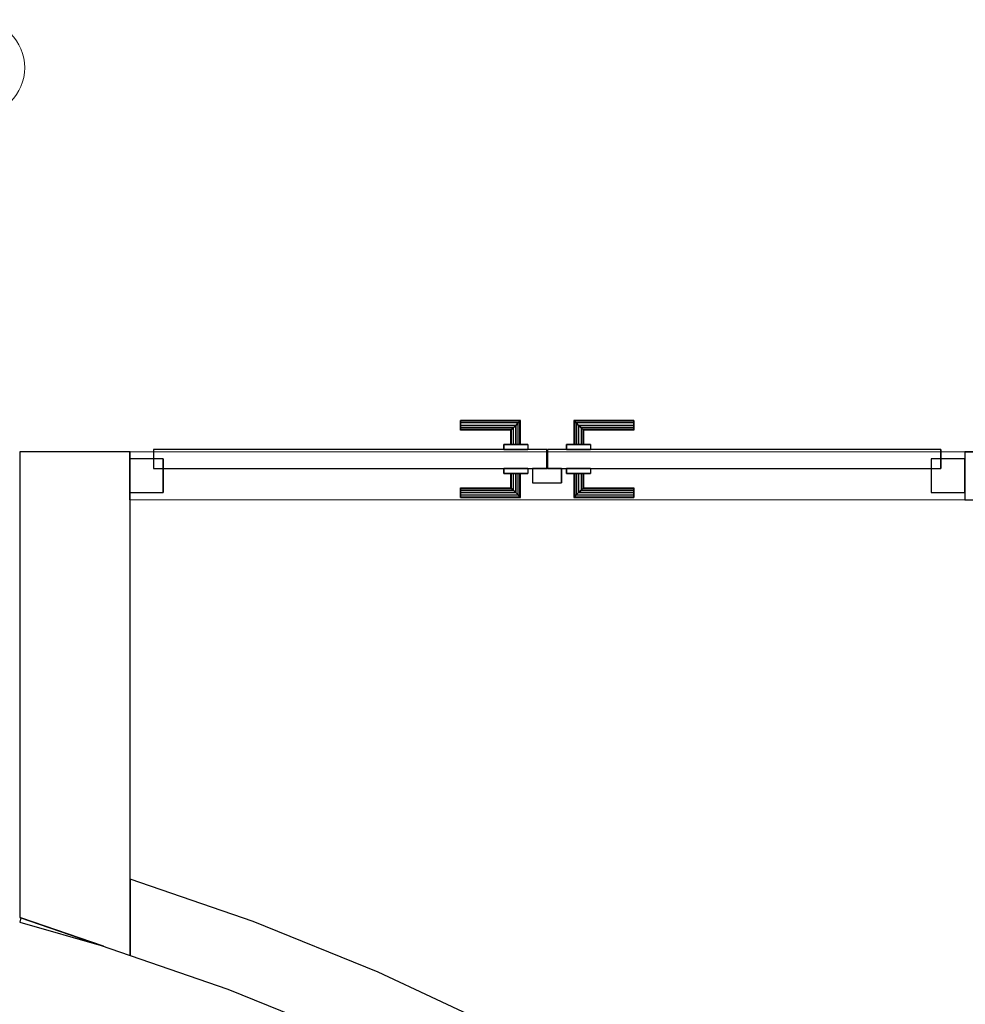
# Model space of a CAD drawing. Header units: metres. Extents: x 397.7 to 427.5, y 12.7 to 28.4.
# Tile 19 of 124: x 407.5 to 409.5, y 23.1 to 25.1. Entities that reach past the tile are written whole.
import ezdxf

# ---------------------------------------------------------------- set-up
doc = ezdxf.new("R2010")
doc.units = ezdxf.units.M
doc.layers.add('01_CARPINTERIA', color=5, linetype='Continuous', lineweight=25, true_color=0x0000ff)
for name, color, linetype, lineweight in [('A-DETL-GENF-OTLN', 7, 'Continuous', 18), ('A-GENM-____-OTLN', 7, 'Continuous', 18), ('A-WALL-____-MCUT', 7, 'Continuous', 25), ('A-WALL-____-OTLN', 7, 'Continuous', 25)]:
    doc.layers.add(name, color=color, linetype=linetype, lineweight=lineweight)

# ---------------------------------------------------------------- blocks, each defined once
blk = doc.blocks.new('Family - LONDR55-XX_ZZ-ARQ-CAA-M3D-Londres55-152975-05_PCI_P2')
at = {"layer": '01_CARPINTERIA', "color": 161, "true_color": 0xaaaaff}
for p, q in [((0.6894, 0.1487), (0.6894, 0.15)), ((0.6894, 0.15), (0.6894, 0.1487)), ((0.8144, 0.15), (0.6894, 0.15)), ((0.6894, 0.145), (0.6894, 0.1487)), ((0.6894, 0.1487), (0.6894, 0.145)), ((0.8131, 0.1487), (0.6894, 0.1487)), ((0.8131, 0.1487), (0.6894, 0.1487)), ((0.6894, 0.14), (0.6894, 0.145)), ((0.6894, 0.145), (0.6894, 0.14)), ((0.8094, 0.145), (0.6894, 0.145)), ((0.8094, 0.145), (0.6894, 0.145)), ((0.8094, 0.145), (0.8044, 0.14)), ((0.8044, 0.14), (0.8094, 0.145)), ((0.8131, 0.1487), (0.8094, 0.145)), ((0.8094, 0.145), (0.8131, 0.1487)), ((0.8094, 0.1), (0.8094, 0.145)), ((0.8094, 0.1), (0.8094, 0.145)), ((0.8144, 0.15), (0.8131, 0.1487)), ((0.8131, 0.1487), (0.8144, 0.15)), ((0.8131, 0.1), (0.8131, 0.1487)), ((0.8131, 0.1), (0.8131, 0.1487)), ((0.8144, 0.1), (0.8144, 0.15)), ((0.9268, 0.1487), (0.9254, 0.15)), ((0.9254, 0.15), (0.9254, 0.1)), ((0.9254, 0.15), (0.9268, 0.1487)), ((1.0504, 0.15), (0.9254, 0.15)), ((0.9304, 0.145), (0.9268, 0.1487)), ((0.9268, 0.1487), (0.9268, 0.1)), ((0.9268, 0.1487), (0.9268, 0.1)), ((0.9268, 0.1487), (0.9304, 0.145)), ((1.0504, 0.1487), (0.9268, 0.1487)), ((1.0504, 0.1487), (0.9268, 0.1487)), ((0.9354, 0.14), (0.9304, 0.145)), ((0.9304, 0.145), (0.9304, 0.1)), ((0.9304, 0.145), (0.9304, 0.1)), ((0.9304, 0.145), (0.9354, 0.14)), ((1.0504, 0.145), (0.9304, 0.145)), ((1.0504, 0.145), (0.9304, 0.145)), ((1.0504, 0.1487), (1.0504, 0.15)), ((1.0504, 0.15), (1.0504, 0.1487)), ((1.0504, 0.145), (1.0504, 0.1487)), ((1.0504, 0.1487), (1.0504, 0.145)), ((1.0504, 0.145), (1.0504, 0.14)), ((1.0504, 0.14), (1.0504, 0.145)), ((0.6894, 0.135), (0.6894, 0.14)), ((0.6894, 0.14), (0.6894, 0.135)), ((0.6894, 0.14), (0.8044, 0.14)), ((0.8044, 0.14), (0.6894, 0.14)), ((0.6894, 0.135), (0.6894, 0.1313)), ((0.6894, 0.1313), (0.6894, 0.135)), ((0.7994, 0.135), (0.6894, 0.135)), ((0.7994, 0.135), (0.6894, 0.135)), ((0.6894, 0.1313), (0.6894, 0.13)), ((0.6894, 0.13), (0.6894, 0.1313)), ((0.7958, 0.1313), (0.6894, 0.1313)), ((0.7958, 0.1313), (0.6894, 0.1313)), ((0.7944, 0.13), (0.6894, 0.13)), ((0.7944, 0.13), (0.7958, 0.1313)), ((0.7958, 0.1313), (0.7944, 0.13)), ((0.7944, 0.1), (0.7944, 0.13)), ((0.7958, 0.1313), (0.7994, 0.135)), ((0.7994, 0.135), (0.7958, 0.1313)), ((0.7958, 0.1), (0.7958, 0.1313)), ((0.7958, 0.1), (0.7958, 0.1313)), ((0.7994, 0.135), (0.8044, 0.14)), ((0.8044, 0.14), (0.7994, 0.135)), ((0.7994, 0.1), (0.7994, 0.135)), ((0.7994, 0.1), (0.7994, 0.135)), ((0.8044, 0.14), (0.8044, 0.1)), ((0.8044, 0.1), (0.8044, 0.14)), ((0.9354, 0.1), (0.9354, 0.14)), ((0.9354, 0.14), (0.9354, 0.1)), ((0.9354, 0.14), (0.9404, 0.135)), ((0.9404, 0.135), (0.9354, 0.14)), ((0.9354, 0.14), (1.0504, 0.14)), ((1.0504, 0.14), (0.9354, 0.14)), ((0.9404, 0.135), (0.9404, 0.1)), ((0.9404, 0.135), (0.9441, 0.1313)), ((0.9441, 0.1313), (0.9404, 0.135)), ((0.9404, 0.135), (0.9404, 0.1)), ((1.0504, 0.135), (0.9404, 0.135)), ((1.0504, 0.135), (0.9404, 0.135)), ((0.9441, 0.1313), (0.9441, 0.1)), ((0.9441, 0.1313), (0.9454, 0.13)), ((0.9454, 0.13), (0.9441, 0.1313)), ((0.9441, 0.1313), (0.9441, 0.1)), ((1.0504, 0.1313), (0.9441, 0.1313)), ((1.0504, 0.1313), (0.9441, 0.1313)), ((0.9454, 0.13), (0.9454, 0.1)), ((1.0504, 0.13), (0.9454, 0.13)), ((1.0504, 0.14), (1.0504, 0.135)), ((1.0504, 0.135), (1.0504, 0.14)), ((1.0504, 0.135), (1.0504, 0.1313)), ((1.0504, 0.1313), (1.0504, 0.135)), ((1.0504, 0.1313), (1.0504, 0.13)), ((1.0504, 0.13), (1.0504, 0.1313)), ((0.8694, 0.09), (0.05, 0.09)), ((0.05, 0.09), (0.05, 0.05)), ((0.8694, 0.09), (0.05, 0.09)), ((0.05, 0.09), (0.05, 0.05)), ((0.8294, 0.1), (0.7794, 0.1)), ((0.7794, 0.1), (0.8294, 0.1)), ((0.7794, 0.1), (0.7794, 0.09)), ((0.7794, 0.09), (0.7794, 0.1)), ((0.8294, 0.09), (0.7794, 0.09)), ((0.7794, 0.09), (0.8294, 0.09)), ((0.7958, 0.1), (0.7944, 0.1)), ((0.7944, 0.1), (0.7958, 0.1)), ((0.7994, 0.1), (0.7958, 0.1)), ((0.7958, 0.1), (0.7994, 0.1)), ((0.8044, 0.1), (0.7994, 0.1)), ((0.7994, 0.1), (0.8044, 0.1)), ((0.8094, 0.1), (0.8044, 0.1)), ((0.8044, 0.1), (0.8094, 0.1)), ((0.8094, 0.1), (0.8131, 0.1)), ((0.8131, 0.1), (0.8094, 0.1)), ((0.8131, 0.1), (0.8144, 0.1)), ((0.8144, 0.1), (0.8131, 0.1)), ((0.8294, 0.1), (0.8294, 0.09)), ((0.8294, 0.1), (0.8294, 0.09)), ((0.8694, 0.05), (0.8694, 0.09)), ((0.8694, 0.09), (0.8694, 0.05)), ((1.6898, 0.09), (0.8704, 0.09)), ((0.8704, 0.09), (0.8704, 0.05)), ((1.6898, 0.09), (0.8704, 0.09)), ((0.8704, 0.09), (0.8704, 0.05)), ((0.9604, 0.1), (0.9104, 0.1)), ((0.9104, 0.1), (0.9604, 0.1)), ((0.9104, 0.1), (0.9104, 0.09)), ((0.9104, 0.09), (0.9104, 0.1)), ((0.9604, 0.09), (0.9104, 0.09)), ((0.9104, 0.09), (0.9604, 0.09)), ((0.9268, 0.1), (0.9254, 0.1)), ((0.9254, 0.1), (0.9268, 0.1)), ((0.9304, 0.1), (0.9268, 0.1)), ((0.9268, 0.1), (0.9304, 0.1)), ((0.9354, 0.1), (0.9304, 0.1)), ((0.9304, 0.1), (0.9354, 0.1)), ((0.9404, 0.1), (0.9354, 0.1)), ((0.9354, 0.1), (0.9404, 0.1)), ((0.9404, 0.1), (0.9441, 0.1)), ((0.9441, 0.1), (0.9404, 0.1)), ((0.9441, 0.1), (0.9454, 0.1)), ((0.9454, 0.1), (0.9441, 0.1)), ((0.9604, 0.1), (0.9604, 0.09)), ((0.9604, 0.1), (0.9604, 0.09)), ((1.6898, 0.05), (1.6898, 0.09)), ((1.6898, 0.09), (1.6898, 0.05)), ((0.07, 0.07), (0, 0.07)), ((0, 0.07), (0, 0)), ((0.07, 0.07), (0, 0.07)), ((0, 0.07), (0, 0)), ((0.07, 0), (0.07, 0.07)), ((0.07, 0.07), (0.07, 0)), ((1.7398, 0.07), (1.6698, 0.07)), ((1.6698, 0.07), (1.6698, 0)), ((1.7398, 0.07), (1.6698, 0.07)), ((1.6698, 0.07), (1.6698, 0)), ((1.7398, 0), (1.7398, 0.07)), ((1.7398, 0.07), (1.7398, 0)), ((0.05, 0.05), (0.8694, 0.05)), ((0.05, 0.05), (0.8694, 0.05)), ((0.7794, 0.05), (0.8294, 0.05)), ((0.8294, 0.05), (0.7794, 0.05)), ((0.7794, 0.05), (0.7794, 0.04)), ((0.7794, 0.04), (0.7794, 0.05)), ((0.8294, 0.05), (0.8294, 0.04)), ((0.8294, 0.05), (0.8294, 0.04)), ((0.8994, 0.05), (0.8394, 0.05)), ((0.8394, 0.05), (0.8394, 0.02)), ((0.8994, 0.05), (0.8394, 0.05)), ((0.8394, 0.05), (0.8394, 0.02)), ((0.8704, 0.05), (1.6898, 0.05)), ((0.8704, 0.05), (1.6898, 0.05)), ((0.8994, 0.02), (0.8994, 0.05)), ((0.8994, 0.05), (0.8994, 0.02)), ((0.9104, 0.05), (0.9604, 0.05)), ((0.9604, 0.05), (0.9104, 0.05)), ((0.9104, 0.05), (0.9104, 0.04)), ((0.9104, 0.04), (0.9104, 0.05)), ((0.9604, 0.05), (0.9604, 0.04)), ((0.9604, 0.05), (0.9604, 0.04)), ((0.7794, 0.04), (0.8294, 0.04)), ((0.8294, 0.04), (0.7794, 0.04)), ((0.7958, 0.04), (0.7944, 0.04)), ((0.7944, 0.04), (0.7958, 0.04)), ((0.7944, 0.01), (0.7944, 0.04)), ((0.7994, 0.04), (0.7958, 0.04)), ((0.7958, 0.04), (0.7994, 0.04)), ((0.7958, 0.0087), (0.7958, 0.04)), ((0.7958, 0.0087), (0.7958, 0.04)), ((0.7994, 0.04), (0.8044, 0.04)), ((0.8044, 0.04), (0.7994, 0.04)), ((0.7994, 0.005), (0.7994, 0.04)), ((0.7994, 0.005), (0.7994, 0.04)), ((0.8044, 0.04), (0.8094, 0.04)), ((0.8094, 0.04), (0.8044, 0.04)), ((0.8044, 0.04), (0.8044, 0)), ((0.8044, 0), (0.8044, 0.04)), ((0.8094, 0.04), (0.8131, 0.04)), ((0.8131, 0.04), (0.8094, 0.04)), ((0.8094, -0.005), (0.8094, 0.04)), ((0.8094, -0.005), (0.8094, 0.04)), ((0.8131, 0.04), (0.8144, 0.04)), ((0.8144, 0.04), (0.8131, 0.04)), ((0.8131, -0.0087), (0.8131, 0.04)), ((0.8131, -0.0087), (0.8131, 0.04)), ((0.8144, -0.01), (0.8144, 0.04)), ((0.9104, 0.04), (0.9604, 0.04)), ((0.9604, 0.04), (0.9104, 0.04)), ((0.9268, 0.04), (0.9254, 0.04)), ((0.9254, 0.04), (0.9268, 0.04)), ((0.9254, 0.04), (0.9254, -0.01)), ((0.9304, 0.04), (0.9268, 0.04)), ((0.9268, 0.04), (0.9304, 0.04)), ((0.9268, 0.04), (0.9268, -0.0087)), ((0.9268, 0.04), (0.9268, -0.0087)), ((0.9304, 0.04), (0.9354, 0.04)), ((0.9354, 0.04), (0.9304, 0.04)), ((0.9304, 0.04), (0.9304, -0.005)), ((0.9304, 0.04), (0.9304, -0.005)), ((0.9354, 0.04), (0.9404, 0.04)), ((0.9404, 0.04), (0.9354, 0.04)), ((0.9354, 0), (0.9354, 0.04)), ((0.9354, 0.04), (0.9354, 0)), ((0.9404, 0.04), (0.9441, 0.04)), ((0.9441, 0.04), (0.9404, 0.04)), ((0.9404, 0.04), (0.9404, 0.005)), ((0.9404, 0.04), (0.9404, 0.005)), ((0.9441, 0.04), (0.9454, 0.04)), ((0.9454, 0.04), (0.9441, 0.04)), ((0.9441, 0.04), (0.9441, 0.0087)), ((0.9441, 0.04), (0.9441, 0.0087)), ((0.9454, 0.04), (0.9454, 0.01)), ((0, 0), (0.07, 0)), ((0, 0), (0.07, 0)), ((0.6894, 0.0087), (0.6894, 0.01)), ((0.6894, 0.01), (0.6894, 0.0087)), ((0.6894, 0.01), (0.7944, 0.01)), ((0.6894, 0.005), (0.6894, 0.0087)), ((0.6894, 0.0087), (0.6894, 0.005)), ((0.6894, 0.0087), (0.7958, 0.0087)), ((0.6894, 0.0087), (0.7958, 0.0087)), ((0.6894, 0), (0.6894, 0.005)), ((0.6894, 0.005), (0.6894, 0)), ((0.6894, 0.005), (0.7994, 0.005)), ((0.6894, 0.005), (0.7994, 0.005)), ((0.6894, -0.005), (0.6894, 0)), ((0.8044, 0), (0.6894, 0)), ((0.6894, 0), (0.8044, 0)), ((0.7958, 0.0087), (0.7944, 0.01)), ((0.7944, 0.01), (0.7958, 0.0087)), ((0.7994, 0.005), (0.7958, 0.0087)), ((0.7958, 0.0087), (0.7994, 0.005)), ((0.8044, 0), (0.7994, 0.005)), ((0.7994, 0.005), (0.8044, 0)), ((0.8394, 0.02), (0.8994, 0.02)), ((0.8394, 0.02), (0.8994, 0.02)), ((0.9304, -0.005), (0.9354, 0)), ((0.9354, 0), (0.9304, -0.005)), ((0.9404, 0.005), (0.9354, 0)), ((0.9354, 0), (0.9404, 0.005)), ((1.0504, 0), (0.9354, 0)), ((0.9354, 0), (1.0504, 0)), ((0.9441, 0.0087), (0.9404, 0.005)), ((0.9404, 0.005), (0.9441, 0.0087)), ((0.9404, 0.005), (1.0504, 0.005)), ((0.9404, 0.005), (1.0504, 0.005)), ((0.9454, 0.01), (0.9441, 0.0087)), ((0.9441, 0.0087), (0.9454, 0.01)), ((0.9441, 0.0087), (1.0504, 0.0087)), ((0.9441, 0.0087), (1.0504, 0.0087)), ((0.9454, 0.01), (1.0504, 0.01)), ((1.0504, 0.0087), (1.0504, 0.01)), ((1.0504, 0.01), (1.0504, 0.0087)), ((1.0504, 0.005), (1.0504, 0.0087)), ((1.0504, 0.0087), (1.0504, 0.005)), ((1.0504, 0.005), (1.0504, 0)), ((1.0504, 0), (1.0504, 0.005)), ((1.0504, 0), (1.0504, -0.005)), ((1.0504, -0.005), (1.0504, 0)), ((1.6698, 0), (1.7398, 0)), ((1.6698, 0), (1.7398, 0)), ((0.6894, 0), (0.6894, -0.005)), ((0.6894, -0.005), (0.6894, -0.0087)), ((0.6894, -0.0087), (0.6894, -0.005)), ((0.6894, -0.005), (0.8094, -0.005)), ((0.6894, -0.005), (0.8094, -0.005)), ((0.6894, -0.0087), (0.6894, -0.01)), ((0.6894, -0.01), (0.6894, -0.0087)), ((0.6894, -0.0087), (0.8131, -0.0087)), ((0.6894, -0.0087), (0.8131, -0.0087)), ((0.6894, -0.01), (0.8144, -0.01)), ((0.8044, 0), (0.8094, -0.005)), ((0.8094, -0.005), (0.8044, 0)), ((0.8094, -0.005), (0.8131, -0.0087)), ((0.8131, -0.0087), (0.8094, -0.005)), ((0.8131, -0.0087), (0.8144, -0.01)), ((0.8144, -0.01), (0.8131, -0.0087)), ((0.9254, -0.01), (0.9268, -0.0087)), ((0.9268, -0.0087), (0.9254, -0.01)), ((0.9254, -0.01), (1.0504, -0.01)), ((0.9268, -0.0087), (0.9304, -0.005)), ((0.9304, -0.005), (0.9268, -0.0087)), ((0.9268, -0.0087), (1.0504, -0.0087)), ((0.9268, -0.0087), (1.0504, -0.0087)), ((0.9304, -0.005), (1.0504, -0.005)), ((0.9304, -0.005), (1.0504, -0.005)), ((1.0504, -0.005), (1.0504, -0.0087)), ((1.0504, -0.0087), (1.0504, -0.005)), ((1.0504, -0.0087), (1.0504, -0.01)), ((1.0504, -0.01), (1.0504, -0.0087))]:
    blk.add_line(p, q, dxfattribs=at)
blk = doc.blocks.new('Family - Porta P2-152976-05_PCI_P2')
blk.add_blockref('Family - LONDR55-XX_ZZ-ARQ-CAA-M3D-Londres55-152975-05_PCI_P2', (0, 0))
blk = doc.blocks.new('Family - Evans P2-153004-05_PCI_P2')
at = {"layer": 'A-WALL-____-MCUT', "color": 253, "true_color": 0xaaaaaa}
for p, q in [((1.6277, 5.1197), (1.6277, 4.9611)), ((1.8837, 5.0315), (1.6277, 5.1197)), ((1.4004, 5.0395), (1.3978, 5.0303)), ((1.3978, 5.0303), (1.5726, 4.9801)), ((1.5726, 4.9801), (1.4004, 5.0395)), ((2.1445, 4.926), (1.8837, 5.0315)), ((1.6277, 4.9611), (1.8311, 4.8909)), ((2.3993, 4.807), (2.1445, 4.926)), ((1.8311, 4.8909), (2.0846, 4.7884)), ((2.6476, 4.6748), (2.3993, 4.807)), ((2.0846, 4.7884), (2.3323, 4.6727)), ((2.3323, 4.6727), (2.5737, 4.5443)), ((2.8887, 4.5299), (2.6476, 4.6748)), ((2.5737, 4.5443), (2.808, 4.4033)), ((3.1218, 4.3725), (2.8887, 4.5299)), ((2.808, 4.4033), (3.0346, 4.2503)), ((3.3463, 4.2031), (3.1218, 4.3725)), ((3.0346, 4.2503), (3.2529, 4.0857)), ((3.3677, 4.1851), (3.3463, 4.2031)), ((3.3677, 3.9892), (3.3677, 4.1851)), ((3.2529, 4.0857), (3.4058, 3.9573)), ((3.3715, 3.9892), (3.3677, 3.9892)), ((3.4058, 3.9573), (3.3715, 3.9892))]:
    blk.add_line(p, q, dxfattribs=at)
at = {"layer": 'A-WALL-____-OTLN', "color": 253, "true_color": 0xaaaaaa}
for p, q in [((1.6277, 5.1197), (1.6277, 4.9611)), ((1.8837, 5.0315), (1.6277, 5.1197)), ((1.4004, 5.0395), (1.3978, 5.0303)), ((1.3978, 5.0303), (1.5726, 4.9801)), ((1.5726, 4.9801), (1.4004, 5.0395)), ((2.1445, 4.926), (1.8837, 5.0315)), ((1.6277, 4.9611), (1.8311, 4.8909)), ((2.3993, 4.807), (2.1445, 4.926)), ((1.8311, 4.8909), (2.0846, 4.7884)), ((2.6476, 4.6748), (2.3993, 4.807)), ((2.0846, 4.7884), (2.3323, 4.6727)), ((2.3323, 4.6727), (2.5737, 4.5443)), ((2.8887, 4.5299), (2.6476, 4.6748)), ((2.5737, 4.5443), (2.808, 4.4033)), ((3.1218, 4.3725), (2.8887, 4.5299)), ((2.808, 4.4033), (3.0346, 4.2503)), ((3.3463, 4.2031), (3.1218, 4.3725)), ((3.0346, 4.2503), (3.2529, 4.0857)), ((3.3677, 4.1851), (3.3463, 4.2031)), ((3.3677, 3.9892), (3.3677, 4.1851)), ((3.2529, 4.0857), (3.4058, 3.9573)), ((3.3715, 3.9892), (3.3677, 3.9892)), ((3.4058, 3.9573), (3.3715, 3.9892))]:
    blk.add_line(p, q, dxfattribs=at)
blk = doc.blocks.new('Family - Evans P2-153014-05_PCI_P2')
at = {"layer": 'A-WALL-____-MCUT', "color": 253, "true_color": 0xaaaaaa}
for p, q in [((0.0793, 0.23), (0, 0)), ((1.049, 0.23), (0.0793, 0.23)), ((1.049, 0), (1.049, 0.23)), ((0, 0), (1.049, 0))]:
    blk.add_line(p, q, dxfattribs=at)
at = {"layer": 'A-WALL-____-OTLN', "color": 253, "true_color": 0xaaaaaa}
for p, q in [((0.0793, 0.23), (0, 0)), ((1.049, 0.23), (0.0793, 0.23)), ((1.049, 0), (1.049, 0.23)), ((0, 0), (1.049, 0))]:
    blk.add_line(p, q, dxfattribs=at)
at = {"layer": 'A-WALL-____-OTLN', "color": 253, "lineweight": 18, "true_color": 0xaaaaaa}
blk.add_line((0, 0), (1.049, 0), dxfattribs=at)
blk = doc.blocks.new('Family - Evans P2-153160-05_PCI_P2')
at = {"layer": 'A-WALL-____-MCUT', "color": 253, "true_color": 0xaaaaaa}
for p, q in [((0.2716, 0.1), (0, 0.1)), ((0, 0.1), (0, 0)), ((0.2716, 0), (0.2716, 0.1)), ((0, 0), (0.2716, 0))]:
    blk.add_line(p, q, dxfattribs=at)
at = {"layer": 'A-WALL-____-OTLN', "color": 253, "true_color": 0xaaaaaa}
for p, q in [((0.2716, 0.1), (0, 0.1)), ((0, 0), (0, 0.1)), ((0.2716, 0), (0.2716, 0.1)), ((0.2716, 0), (0, 0))]:
    blk.add_line(p, q, dxfattribs=at)
at = {"layer": 'A-WALL-____-OTLN', "color": 253, "lineweight": 18, "true_color": 0xaaaaaa}
blk.add_line((0, 0), (2.14, 0), dxfattribs=at)
blk = doc.blocks.new('Family - Vano puerta-153162-05_PCI_P2')
at = {"layer": 'A-GENM-____-OTLN', "color": 253, "true_color": 0xaaaaaa}
for p, q in [((407.7356, 24.2295), (407.7356, 24.1295)), ((409.4754, 24.2295), (407.7356, 24.2295)), ((407.7356, 24.2295), (407.7356, 24.1295)), ((407.7356, 24.2295), (409.4754, 24.2295)), ((409.4754, 24.1295), (409.4754, 24.2295)), ((409.4754, 24.2295), (409.4754, 24.1295)), ((407.7356, 24.1295), (409.4754, 24.1295)), ((409.4754, 24.1295), (407.7356, 24.1295))]:
    blk.add_line(p, q, dxfattribs=at)
blk = doc.blocks.new('LONDR55-XX_ZZ-ARQ-CAA-M3D-Londres55_ifc-1-05_PCI_P2')
at = {"layer": '01_CARPINTERIA', "color": 253, "lineweight": 18, "true_color": 0xaaaaaa}
blk.add_blockref('Family - Porta P2-152976-05_PCI_P2', (407.7356, 24.1445), dxfattribs=at)
at = {"layer": 'A-GENM-____-OTLN', "color": 253, "lineweight": 18, "true_color": 0xaaaaaa}
blk.add_blockref('Family - Vano puerta-153162-05_PCI_P2', (0, 0), dxfattribs=at)
at = {"layer": 'A-WALL-____-OTLN', "color": 253, "lineweight": 18, "true_color": 0xaaaaaa}
for name, p, rotation in [('Family - Evans P2-153014-05_PCI_P2', (407.737, 23.1804), 90), ('Family - Evans P2-153160-05_PCI_P2', (409.747, 24.2295), 180)]:
    blk.add_blockref(name, p, dxfattribs=dict(at, rotation=rotation))
blk.add_blockref('Family - Evans P2-153004-05_PCI_P2', (406.1092, 18.2194), dxfattribs=at)
blk = doc.blocks.new('ZYR_12_01_08 Detectors - 01 Detector Òptic-539619-05_PCI_P2')
at = {"layer": 'A-DETL-GENF-OTLN', "color": 1, "true_color": 0xff0000}
for q in [(-0.0707, 0.0707), (0.0707, 0.0707), (0, -0.1)]:
    blk.add_line((0, 0), q, dxfattribs=at)
blk.add_circle((0, 0), 0.1, dxfattribs=at)

msp = doc.modelspace()

# ---------------------------------------------------------------- block references
at = {"lineweight": 5}
msp.add_blockref('LONDR55-XX_ZZ-ARQ-CAA-M3D-Londres55_ifc-1-05_PCI_P2', (0, 0), dxfattribs=at)
at = {"layer": 'A-DETL-GENF-OTLN', "color": 1, "true_color": 0xff0000}
msp.add_blockref('ZYR_12_01_08 Detectors - 01 Detector Òptic-539619-05_PCI_P2', (407.4175, 25.0295), dxfattribs=at)

doc.saveas('drawing.dxf')
